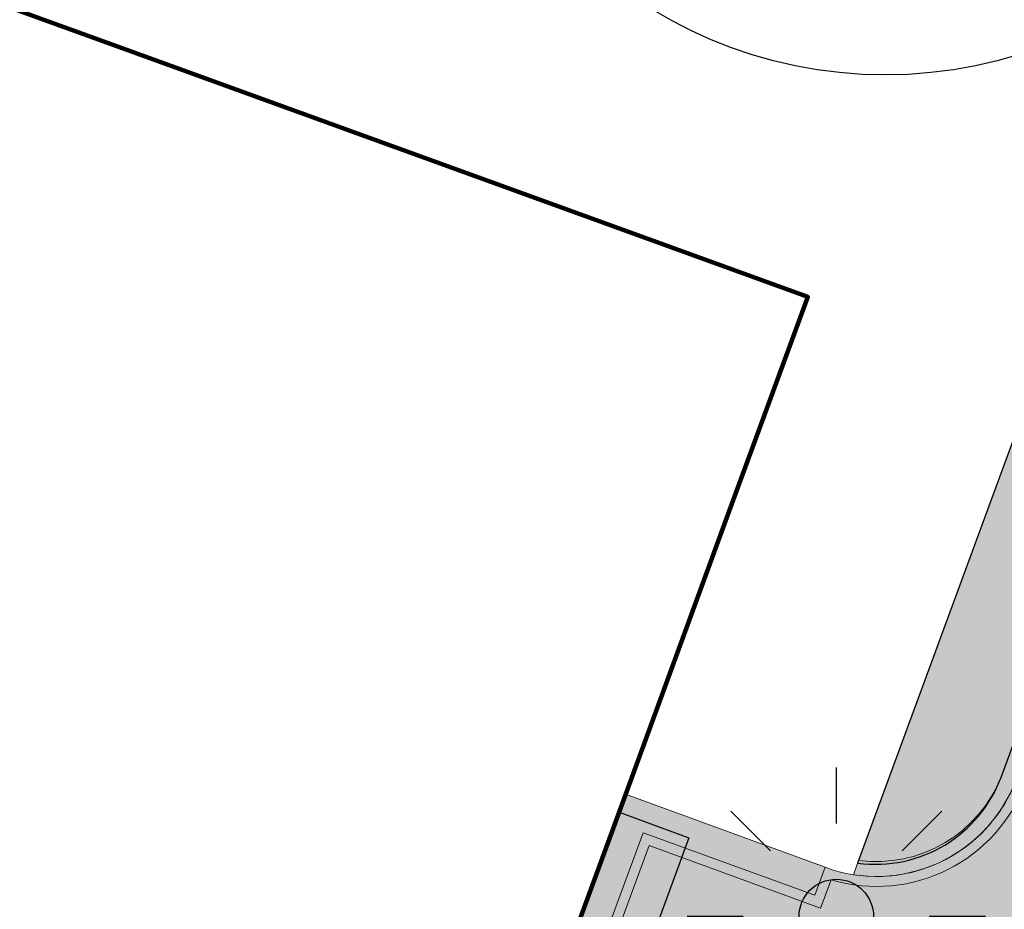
# Model space of a CAD drawing. Header units: metres. Extents: x 154038 to 155227, y 461678 to 462519.
# Tile 120 of 256: x 154568.09 to 154574.7, y 462279.4 to 462285.37. Entities that reach past the tile are written whole.
import ezdxf

# ---------------------------------------------------------------- set-up
doc = ezdxf.new("R2010")
doc.units = ezdxf.units.M
doc.linetypes.add('VH-OPSLUITBAND_100X200', pattern=[16, 8, -2, 4, -2])
for name, color, linetype, lineweight in [('B-GV-GR-BOOM-G', 82, 'Continuous', 25), ('B-GV-GR-BOOM-G2', 92, 'Continuous', 25), ('B-GV-GR-BOOM-S', 3, 'Continuous', 25), ('B-WE-OG-BEBOUWING-GV', 2, 'Continuous', 100), ('N-WE-KL-ET_LS_OV_LICHTMAST-G', 2, 'Continuous', 25), ('N-WE-KL-ET_LS_OV_LICHTMAST_4M-S', 1, 'Continuous', 25), ('N-WE-VH-KANTOPSLUITING_OPSLUITBAND_100X200-G', 150, 'VH-OPSLUITBAND_100X200', 0), ('N-WE-VH-KANTVERHARDING_TROTTOIR-ROLLAAG-G', 62, 'Continuous', 18), ('N-WE-VH-KANTVERHARDING_TROTTOIR-STREKLAAG-G', 220, 'Continuous', 18), ('N-WE-VH-VERHARDING_STRAATBAKSTEEN-TROTTOIR-HV_DF-G', 2, 'Continuous', 18)]:
    doc.layers.add(name, color=color, linetype=linetype, lineweight=lineweight)
doc.layers.add('N-GV-GR-GROENVOORZIENING_BLINDE_GEVEL_PARTICULIER_beplanting-G', color=40, linetype='Continuous')
doc.layers.add('N-GV-GR-GROENVOORZIENING_plantvakStraat_LAAG-G', color=3, linetype='Continuous')
doc.layers.add('N-GV-GR-GROENVOORZIENING_BLINDE_GEVEL_PARTICULIER_beplanting-V', color=7, linetype='Continuous', true_color=0x008c15)
doc.layers.add('N-GV-GR-GROENVOORZIENING_plantvakStraat_LAAG-V', color=7, linetype='Continuous', true_color=0xcedc00)
for name, color, linetype, lineweight, true_color in [('N-WE-VH-KANTOPSLUITING_OPSLUITBAND_100X200-V', 7, 'Continuous', 5, 0xbbbcbc), ('N-WE-VH-VERHARDING_STRAATBAKSTEEN-TROTTOIR-HV_DF-V', 7, 'Continuous', 18, 0xd14124), ('N-WE-VH-VERHARDING_STRAATBAKSTEEN_Rijbaan-KV_DF-V', 7, 'Continuous', 18, 0xb33d26)]:
    doc.layers.add(name, color=color, linetype=linetype, lineweight=lineweight, true_color=true_color)

# ---------------------------------------------------------------- blocks, each defined once
blk = doc.blocks.new('SKL-ET_OV_LICHTMAST-N')
at = {"layer": 'N-WE-KL-ET_LS_OV_LICHTMAST-G'}
for points in [[(0, 1), (0, 0.625)], [(-0.7071067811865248, 0.707106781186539), (-0.4419417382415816, 0.4419417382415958)], [(0.44194173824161, 0.4419417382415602), (0.7071067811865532, 0.7071067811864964)], [(-0.625, 0), (-1, 0)], [(1, 0), (0.625, 0)], [(-0.7071067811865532, -0.7071067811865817), (-0.4419417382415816, -0.44194173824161)], [(0.4419417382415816, -0.4419417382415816), (0.7071067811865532, -0.7071067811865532)], [(0, -0.625), (0, -1)]]:
    blk.add_lwpolyline(points, dxfattribs=at)
blk.add_circle((0, 0), 0.25, dxfattribs=at)
blk = doc.blocks.new('*U346')
at = {"layer": 'B-GV-GR-BOOM-G', "color": 0}
blk.add_circle((-2.455635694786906e-11, 1.70530256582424e-11), 3, dxfattribs=at)
at = {"layer": 'B-GV-GR-BOOM-G2', "color": 0}
blk.add_circle((0, 0), 0.25, dxfattribs=at)

msp = doc.modelspace()

# ---------------------------------------------------------------- hatches: boundary and pattern name
at = {"layer": 'N-GV-GR-GROENVOORZIENING_BLINDE_GEVEL_PARTICULIER_beplanting-V'}
h = msp.add_hatch(color=256, dxfattribs=at)
h.dxf.hatch_style = 1
h.paths.add_polyline_path([(154569.0801863, 462271.7749318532), (154572.1140000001, 462280.052), (154572.5834595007, 462279.8799278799), (154569.5496458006, 462271.602859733)])
at = {"layer": 'N-GV-GR-GROENVOORZIENING_plantvakStraat_LAAG-V'}
h = msp.add_hatch(color=256, dxfattribs=at)
h.dxf.hatch_style = 1
edge = h.paths.add_edge_path()
edge.add_line((154572.1586951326, 462288.660149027), (154571.5333, 462286.9227))
edge.add_line((154571.5333, 462286.9227), (154575.7851, 462285.3397))
edge.add_line((154575.7851, 462285.3397), (154573.7149688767, 462279.7098164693))
edge.add_arc((154573.8346004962, 462280.6018300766), 0.90000000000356, 262.3614067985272, 339.8497844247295)
edge.add_line((154574.6795139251, 462280.2917957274), (154576.4420621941, 462285.0951044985))
edge.add_line((154576.4420621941, 462285.0951044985), (154576.7408901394, 462285.9094724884))
edge.add_arc((154574.9571839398, 462286.5639894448), 1.90000006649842, 339.8497852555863, 429.6188197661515)
edge.add_line((154575.6188858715, 462288.3450427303), (154573.3187749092, 462289.1990587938))
edge.add_arc((154573.0055072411, 462288.3553388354), 0.8999999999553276, 69.63036995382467, 160.203649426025)
h = msp.add_hatch(color=256, dxfattribs=at)
h.dxf.hatch_style = 1
h.paths.add_polyline_path([(154569.0493383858, 462270.1753118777), (154572.2288057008, 462278.9123359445), (154574.0375243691, 462278.2519014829), (154576.5357804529, 462285.0602119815), (154575.7851, 462285.3397), (154573.6797, 462279.6139), (154573.4826, 462279.6864), (154573.4269999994, 462279.5700000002), (154572.113, 462280.052), (154568.56, 462270.357)])
at = {"layer": 'N-WE-VH-KANTOPSLUITING_OPSLUITBAND_100X200-V'}
h = msp.add_hatch(color=256, dxfattribs=at)
h.dxf.hatch_style = 1
edge = h.paths.add_edge_path()
edge.add_line((154575.6536933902, 462288.4387893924), (154573.3535824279, 462289.2928054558))
edge.add_arc((154573.0055072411, 462288.3553388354), 1.000000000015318, 69.63036995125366, 160.2036494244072)
edge.add_line((154572.0646048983, 462288.694016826), (154572.0464057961, 462288.6434567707))
edge.add_line((154572.0464057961, 462288.6434567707), (154572.1405, 462288.6096))
edge.add_line((154572.1405, 462288.6096), (154572.1586951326, 462288.660149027))
edge.add_arc((154573.0055072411, 462288.3553388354), 0.8999999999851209, 69.63036995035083, 160.2036494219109, ccw=False)
edge.add_line((154573.3187749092, 462289.1990587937), (154575.6188858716, 462288.3450427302))
edge.add_arc((154574.9571839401, 462286.5639894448), 1.900000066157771, -20.150214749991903, 69.61881977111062, ccw=False)
edge.add_line((154576.7408901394, 462285.9094724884), (154574.6795139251, 462280.2917957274))
edge.add_arc((154573.8398247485, 462280.6227489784), 0.90255635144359, 262.4657433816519, 338.4887253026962, ccw=False)
edge.add_line((154573.7214825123, 462279.7279847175), (154573.6870480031, 462279.6319377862))
edge.add_arc((154573.8412204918, 462280.6203411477), 1.000355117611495, 261.1343672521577, 338.7237608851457)
edge.add_line((154574.773393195, 462280.2573474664), (154576.8347694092, 462285.8750242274))
edge.add_arc((154574.9571839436, 462286.563989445), 2.000000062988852, 339.8497851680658, 429.6193973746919)
at = {"layer": 'N-WE-VH-VERHARDING_STRAATBAKSTEEN-TROTTOIR-HV_DF-V'}
h = msp.add_hatch(color=256, dxfattribs=at)
h.dxf.hatch_style = 1
edge = h.paths.add_edge_path()
edge.add_line((154579.3502365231, 462287.7746187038), (154577.9838782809, 462288.2819385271))
edge.add_arc((154578.1927234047, 462288.8444185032), 0.6000000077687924, 225.0222885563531, 249.6303690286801, ccw=False)
edge.add_line((154577.768624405, 462288.4199894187), (154576.3893446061, 462284.6611413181))
edge.add_line((154576.3893446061, 462284.6611413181), (154574.7800646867, 462280.2754910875))
edge.add_arc((154573.8412719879, 462280.6199736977), 1.00000000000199, 249.804782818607, 339.84978442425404, ccw=False)
edge.add_line((154573.4960521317, 462279.6814518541), (154572.1584287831, 462280.1734746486))
edge.add_line((154572.1584287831, 462280.1734746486), (154571.758357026, 462279.0841152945))
edge.add_line((154571.758357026, 462279.0841152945), (154572.3227396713, 462278.8780369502))
edge.add_line((154572.3227396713, 462278.8780369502), (154569.1772846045, 462270.2344769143))
edge.add_line((154569.1772846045, 462270.2344769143), (154569.4174565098, 462270.1427151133))
edge.add_line((154569.4174565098, 462270.1427151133), (154569.728969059, 462270.9839428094))
edge.add_arc((154579.2442516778, 462267.4509797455), 10.14999661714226, 121.493174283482, 159.6303633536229, ccw=False)
edge.add_arc((154571.4082981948, 462280.2415126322), 4.849999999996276, 301.493180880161, 339.7866536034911)
edge.add_line((154575.9595991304, 462278.5657561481), (154579.3502365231, 462287.7746187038))
at = {"layer": 'N-WE-VH-VERHARDING_STRAATBAKSTEEN_Rijbaan-KV_DF-V'}
h = msp.add_hatch(color=256, dxfattribs=at)
h.dxf.hatch_style = 1
edge = h.paths.add_edge_path()
edge.add_line((154346.3655189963, 462123.4474894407), (154339.6690574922, 462103.1804047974))
edge.add_line((154339.6690574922, 462103.1804047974), (154331.5193567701, 462083.4356807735))
edge.add_line((154331.5193567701, 462083.4356807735), (154321.8864262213, 462064.3270959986))
edge.add_line((154321.8864262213, 462064.3270959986), (154319.064452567, 462059.5558212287))
edge.add_line((154319.064452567, 462059.5558212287), (154316.2103360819, 462061.243890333))
edge.add_arc((154313.6649621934, 462056.9402788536), 4.999999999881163, 59.39777921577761, 149.4251789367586)
edge.add_line((154309.3601339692, 462059.4835943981), (154295.4018813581, 462035.8577883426))
edge.add_arc((154299.7067095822, 462033.3144727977), 4.999999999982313, 149.425178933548, 239.2784399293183)
edge.add_line((154297.1523773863, 462029.0161723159), (154310.3450331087, 462021.1762305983))
edge.add_arc((154317.2452423, 462033.549449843), 14.16719595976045, 240.8527758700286, 248.9522969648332)
edge.add_line((154312.1571632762, 462020.327464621), (154334.4042784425, 462011.1510402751))
edge.add_arc((154336.3108423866, 462015.7732706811), 4.999999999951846, 247.5849764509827, 256.0899883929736)
edge.add_line((154335.1088540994, 462010.9198982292), (154350.5998025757, 462007.0834033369))
edge.add_arc((154349.3978142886, 462002.2300308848), 5.000000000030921, 59.37977109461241, 76.0899883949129, ccw=False)
edge.add_line((154351.944540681, 462006.5328421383), (154352.6260687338, 462006.1294627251))
edge.add_arc((154355.1727951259, 462010.4322739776), 4.999999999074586, 239.3797710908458, 256.0899883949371)
edge.add_line((154353.9708068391, 462005.5789015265), (154356.9781779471, 462004.8340984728))
edge.add_line((154356.9781779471, 462004.8340984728), (154367.5271780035, 462002.1693614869))
edge.add_line((154367.5271780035, 462002.1693614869), (154370.594703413, 462001.3944872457))
edge.add_arc((154371.8192663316, 462006.2422130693), 5.000000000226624, 255.8233322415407, 334.7988763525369)
edge.add_line((154376.3433598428, 462004.1132278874), (154378.3551998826, 462008.3883879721))
edge.add_arc((154373.8311063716, 462010.5173731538), 5.000000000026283, 334.7988763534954, 345.8749618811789)
edge.add_line((154378.6799336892, 462009.2971790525), (154401.6515090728, 462100.5820018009))
edge.add_line((154401.6515090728, 462100.5820018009), (154406.9852191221, 462099.2397882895))
edge.add_line((154406.9852191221, 462099.2397882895), (154397.3315953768, 462060.8780600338))
edge.add_line((154397.3315953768, 462060.8780600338), (154396.6527595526, 462061.0488872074))
edge.add_line((154396.6527595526, 462061.0488872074), (154394.6715745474, 462053.1760217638))
edge.add_line((154394.6715745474, 462053.1760217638), (154395.3511736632, 462053.0050023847))
edge.add_line((154395.3511736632, 462053.0050023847), (154390.2256132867, 462032.6401919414))
edge.add_line((154390.2256132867, 462032.6401919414), (154389.5467596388, 462032.8109482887))
edge.add_line((154389.5467596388, 462032.8109482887), (154388.7372010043, 462029.5939109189))
edge.add_line((154388.7372010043, 462029.5939109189), (154389.4156288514, 462029.4214625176))
edge.add_line((154389.4156288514, 462029.4214625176), (154383.7651946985, 462006.9676746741))
edge.add_line((154383.7651946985, 462006.9676746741), (154376.807218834, 461992.1819759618))
edge.add_arc((154381.331312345, 461990.0529907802), 4.999999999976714, 154.7988763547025, 166.0156035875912)
edge.add_line((154376.4795044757, 461991.2612789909), (154371.1051861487, 461969.68365288))
edge.add_line((154371.1051861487, 461969.68365288), (154363.8723419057, 461953.1420104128))
edge.add_arc((154368.4536651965, 461951.1389210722), 5.000088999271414, 156.3836358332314, 248.3411709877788)
edge.add_line((154366.60823727, 461946.491848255), (154366.6592998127, 461946.4715747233))
edge.add_line((154366.6592998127, 461946.4715747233), (154352.2416857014, 461952.1958481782))
edge.add_arc((154354.0386536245, 461956.8622859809), 5.000473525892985, 248.939130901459, 336.380420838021)
edge.add_line((154358.6202168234, 461954.8587855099), (154365.8806715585, 461971.4635736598))
edge.add_line((154365.8806715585, 461971.4635736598), (154371.1315098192, 461992.5091953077))
edge.add_arc((154366.27970195, 461993.7174835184), 4.999999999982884, 346.0156035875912, 435.8233322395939)
edge.add_line((154367.5042648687, 461998.5652093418), (154356.1296396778, 462001.438503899))
edge.add_line((154356.1296396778, 462001.438503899), (154353.1565705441, 462002.1748154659))
edge.add_arc((154351.9545822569, 461997.321443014), 4.99999999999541, 76.08998839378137, 92.77818827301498)
edge.add_line((154351.7122345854, 462002.315566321), (154350.8803402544, 462002.2858641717))
edge.add_arc((154350.6379925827, 462007.2799874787), 4.999999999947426, 256.0899883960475, 272.778188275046, ccw=False)
edge.add_line((154349.4360042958, 462002.4266150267), (154337.7325265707, 462005.3251033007))
edge.add_arc((154337.2517312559, 462003.38375432), 1.999999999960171, 76.08998839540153, 165.7499673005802)
edge.add_line((154335.3132697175, 462003.8760620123), (154335.1888994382, 462003.3863540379))
edge.add_line((154335.1888994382, 462003.3863540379), (154331.809089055, 462004.2350527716))
edge.add_line((154331.809089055, 462004.2350527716), (154332.0188515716, 462005.1214022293))
edge.add_arc((154330.0726110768, 462005.5819974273), 1.999999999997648, 346.6854067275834, 427.584976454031)
edge.add_line((154330.8352366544, 462007.4308895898), (154310.3759552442, 462015.8698735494))
edge.add_arc((154317.2452423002, 462033.5494498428), 18.96719595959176, 240.6390520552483, 248.76667882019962, ccw=False)
edge.add_line((154307.9454396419, 462017.0186243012), (154294.2962136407, 462025.129890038))
edge.add_arc((154292.7636143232, 462022.5509097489), 2.999999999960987, 59.27843992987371, 165.8531268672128)
edge.add_line((154289.8545971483, 462023.2841348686), (154287.8359008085, 462015.2751044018))
edge.add_line((154287.8359008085, 462015.2751044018), (154283.8632318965, 462016.2799413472))
edge.add_line((154283.8632318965, 462016.2799413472), (154284.9895646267, 462020.85211158))
edge.add_line((154284.9895646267, 462020.85211158), (154281.4008986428, 462022.9723146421))
edge.add_line((154281.4008986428, 462022.9723146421), (154304.5232118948, 462062.1092541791))
edge.add_arc((154313.1334630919, 462057.0210789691), 10.00129754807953, 72.70910643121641, 149.419295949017, ccw=False)
edge.add_arc((154316.7007223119, 462068.4799534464), 2.000000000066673, 252.7032232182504, 333.2466271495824)
edge.add_line((154318.4866272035, 462067.5796514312), (154327.4245828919, 462085.3096333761))
edge.add_line((154327.4245828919, 462085.3096333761), (154335.4473333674, 462104.7467881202))
edge.add_line((154335.4473333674, 462104.7467881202), (154342.0407687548, 462124.7020604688))
edge.add_line((154342.0407687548, 462124.7020604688), (154352.1387758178, 462165.04183881))
edge.add_line((154352.1387758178, 462165.04183881), (154355.7628846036, 462164.1322223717))
edge.add_line((154355.7628846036, 462164.1322223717), (154353.9603339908, 462153.7867322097))
edge.add_line((154353.9603339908, 462153.7867322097), (154346.3655189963, 462123.4474894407))
edge = h.paths.add_edge_path(flags=17)
edge.add_arc((154735.5031688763, 462271.5015979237), 4.999999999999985, 125.9385176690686, 138.150287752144, ccw=False)
edge.add_line((154732.5685849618, 462275.549834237), (154735.8470371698, 462277.9263983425))
edge.add_arc((154736.4339539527, 462277.1167510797), 1.000000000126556, 44.27258667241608, 125.93851766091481, ccw=False)
edge.add_line((154737.1499807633, 462277.8148238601), (154732.334294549, 462282.9696525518))
edge.add_arc((154731.6182677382, 462282.2715797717), 1.000000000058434, -54.06148233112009, 44.272586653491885, ccw=False)
edge.add_line((154732.2051845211, 462281.4619325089), (154729.9240080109, 462279.8082978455))
edge.add_arc((154735.7931758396, 462271.7118252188), 9.999999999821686, 125.9385176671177, 159.8812514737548)
edge.add_line((154726.4033583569, 462275.1514949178), (154712.1371545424, 462236.2067526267))
edge.add_arc((154709.3202092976, 462237.2386535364), 3.000000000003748, 249.8812514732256, 339.8812514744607, ccw=False)
edge.add_line((154708.2883083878, 462234.4217082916), (154663.7725424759, 462250.7286845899))
edge.add_line((154663.7725424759, 462250.7286845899), (154656.1079703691, 462250.0630933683))
edge.add_line((154656.1079703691, 462250.0630933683), (154584.3613417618, 462276.2290524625))
edge.add_arc((154586.0632988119, 462280.9304984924), 5.000025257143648, 159.6304989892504, 250.09938210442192, ccw=False)
edge.add_line((154581.3759381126, 462282.6708726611), (154586.6440892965, 462297.0625800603))
edge.add_line((154586.6440892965, 462297.0625800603), (154545.8382322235, 462312.2135262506))
edge.add_line((154545.8382322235, 462312.2135262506), (154543.9238186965, 462307.0574598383))
edge.add_line((154543.9238186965, 462307.0574598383), (154578.6714521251, 462294.1558922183))
edge.add_arc((154577.6272265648, 462291.3434923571), 3.000000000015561, -20.21334639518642, 69.63036995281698, ccw=False)
edge.add_line((154580.442464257, 462290.3069419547), (154576.1003610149, 462278.5139286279))
edge.add_arc((154571.4082981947, 462280.2415126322), 5.000000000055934, 301.49318088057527, 339.7866536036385, ccw=False)
edge.add_arc((154579.2442544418, 462267.4509774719), 9.999999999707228, 121.4931808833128, 159.6303699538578)
edge.add_line((154569.869588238, 462270.9317293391), (154560.0751634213, 462244.5540653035))
edge.add_arc((154557.2717091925, 462245.6220748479), 2.999999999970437, 249.9106884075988, 339.14506041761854, ccw=False)
edge.add_line((154556.2412556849, 462242.8045998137), (154537.0470548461, 462249.8246199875))
edge.add_arc((154536.360085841, 462247.9463032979), 2.000000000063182, 69.9106884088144, 159.7067651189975)
edge.add_line((154534.484226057, 462248.6399531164), (154518.7866293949, 462206.1884314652))
edge.add_line((154518.7866293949, 462206.1884314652), (154517.1266457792, 462201.6684760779))
edge.add_line((154517.1266457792, 462201.6684760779), (154504.0308506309, 462166.2479160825))
edge.add_line((154504.0308506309, 462166.2479160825), (154508.5329932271, 462164.5833704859))
edge.add_line((154508.5329932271, 462164.5833704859), (154521.6305956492, 462200.0088186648))
edge.add_line((154521.6305956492, 462200.0088186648), (154523.2905399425, 462204.5286669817))
edge.add_line((154523.2905399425, 462204.5286669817), (154536.2906664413, 462239.6853322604))
edge.add_arc((154540.9803159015, 462237.9512077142), 5.000000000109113, 69.91068840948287, 159.706765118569, ccw=False)
edge.add_line((154542.6977384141, 462242.6469994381), (154554.4056087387, 462238.3650037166))
edge.add_arc((154557.1538001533, 462245.8775869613), 7.999466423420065, 249.90688527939, 339.6332798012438)
edge.add_line((154564.6531743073, 462243.093552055), (154574.4386699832, 462269.447448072))
edge.add_arc((154579.1259759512, 462267.7069990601), 5.000000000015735, 69.96311292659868, 159.6294766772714, ccw=False)
edge.add_line((154580.8391011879, 462272.4043602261), (154655.4630948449, 462245.1890275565))
edge.add_line((154655.4630948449, 462245.1890275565), (154663.1240823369, 462245.8543074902))
edge.add_line((154663.1240823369, 462245.8543074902), (154713.9613245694, 462227.2316535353))
edge.add_line((154713.9613245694, 462227.2316535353), (154727.5885351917, 462264.4320337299))
edge.add_arc((154730.4054804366, 462263.4001328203), 2.999999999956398, 69.882642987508, 159.8812514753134, ccw=False)
edge.add_line((154731.4373129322, 462266.2171031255), (154749.540967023, 462259.5858871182))
edge.add_line((154749.540967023, 462259.5858871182), (154751.0397480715, 462263.6249638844))
edge.add_line((154751.0397480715, 462263.6249638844), (154734.4045412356, 462269.7183000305))
edge.add_arc((154736.1283149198, 462274.4117704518), 5.000006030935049, 197.6182283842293, 249.83320066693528, ccw=False)
edge.add_arc((154733.2690260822, 462273.5037486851), 2.000000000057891, 138.1345799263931, 197.6182116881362, ccw=False)
edge.add_line((154731.7795971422, 462274.8385151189), (154731.7786818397, 462274.8374930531))
edge = h.paths.add_edge_path(flags=0)
edge.add_arc((154536.360085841, 462247.9463032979), 2.000000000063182, 69.9106884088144, 159.7067651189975, ccw=False)
edge.add_arc((154536.360085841, 462247.9463032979), 2.000000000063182, 69.9106884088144, 159.7067651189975)
edge = h.paths.add_edge_path(flags=0)
edge.add_arc((154735.7931758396, 462271.7118252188), 9.999999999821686, 125.93851766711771, 159.8812514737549, ccw=False)
edge.add_arc((154735.7931758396, 462271.7118252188), 9.999999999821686, 125.9385176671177, 159.8812514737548)
edge = h.paths.add_edge_path(flags=17)
edge.add_arc((154735.5031688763, 462271.5015979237), 4.999999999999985, 125.9385176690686, 138.150287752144)
edge.add_line((154731.7795971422, 462274.8385151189), (154731.7786818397, 462274.8374930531))
edge.add_arc((154733.2690260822, 462273.5037486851), 2.000000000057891, 138.134579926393, 197.6182116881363)
edge.add_arc((154736.1283149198, 462274.4117704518), 5.000006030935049, 197.6182283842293, 249.8332006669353)
edge.add_line((154751.0397480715, 462263.6249638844), (154734.4045412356, 462269.7183000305))
edge.add_line((154749.540967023, 462259.5858871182), (154751.0397480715, 462263.6249638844))
edge.add_line((154731.4373129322, 462266.2171031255), (154749.540967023, 462259.5858871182))
edge.add_arc((154730.4054804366, 462263.4001328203), 2.999999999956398, 69.88264298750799, 159.8812514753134)
edge.add_line((154713.9613245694, 462227.2316535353), (154727.5885351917, 462264.4320337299))
edge.add_line((154663.1240823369, 462245.8543074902), (154713.9613245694, 462227.2316535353))
edge.add_line((154655.4630948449, 462245.1890275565), (154663.1240823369, 462245.8543074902))
edge.add_line((154580.8391011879, 462272.4043602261), (154655.4630948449, 462245.1890275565))
edge.add_arc((154579.1259759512, 462267.7069990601), 5.000000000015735, 69.96311292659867, 159.6294766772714)
edge.add_line((154564.6531743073, 462243.093552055), (154574.4386699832, 462269.447448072))
edge.add_arc((154557.1538001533, 462245.8775869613), 7.999466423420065, 249.90688527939, 339.6332798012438)
edge.add_line((154542.6977384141, 462242.6469994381), (154554.4056087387, 462238.3650037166))
edge.add_arc((154540.9803159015, 462237.9512077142), 5.000000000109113, 69.9106884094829, 159.706765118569)
edge.add_line((154523.2905399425, 462204.5286669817), (154536.2906664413, 462239.6853322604))
edge.add_line((154521.6305956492, 462200.0088186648), (154523.2905399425, 462204.5286669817))
edge.add_line((154508.5329932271, 462164.5833704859), (154521.6305956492, 462200.0088186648))
edge.add_line((154504.0308506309, 462166.2479160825), (154508.5329932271, 462164.5833704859))
edge.add_line((154517.1266457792, 462201.6684760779), (154504.0308506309, 462166.2479160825))
edge.add_line((154518.7866293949, 462206.1884314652), (154517.1266457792, 462201.6684760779))
edge.add_line((154534.484226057, 462248.6399531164), (154518.7866293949, 462206.1884314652))
edge.add_arc((154536.360085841, 462247.9463032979), 2.000000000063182, 69.9106884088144, 159.7067651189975)
edge.add_line((154556.2412556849, 462242.8045998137), (154537.0470548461, 462249.8246199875))
edge.add_arc((154557.2717091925, 462245.6220748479), 2.999999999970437, 249.9106884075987, 339.1450604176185)
edge.add_line((154569.869588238, 462270.9317293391), (154560.0751634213, 462244.5540653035))
edge.add_arc((154579.2442544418, 462267.4509774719), 9.999999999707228, 121.4931808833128, 159.6303699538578)
edge.add_arc((154571.4082981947, 462280.2415126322), 5.000000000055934, 301.4931808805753, 339.7866536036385)
edge.add_line((154580.442464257, 462290.3069419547), (154576.1003610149, 462278.5139286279))
edge.add_arc((154577.6272265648, 462291.3434923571), 3.000000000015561, 339.7866536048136, 429.6303699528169)
edge.add_line((154543.9238186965, 462307.0574598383), (154578.6714521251, 462294.1558922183))
edge.add_line((154545.8382322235, 462312.2135262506), (154543.9238186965, 462307.0574598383))
edge.add_line((154586.6440892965, 462297.0625800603), (154545.8382322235, 462312.2135262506))
edge.add_line((154581.3759381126, 462282.6708726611), (154586.6440892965, 462297.0625800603))
edge.add_arc((154586.0632988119, 462280.9304984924), 5.000025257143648, 159.6304989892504, 250.0993821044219)
edge.add_line((154656.1079703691, 462250.0630933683), (154584.3613417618, 462276.2290524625))
edge.add_line((154663.7725424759, 462250.7286845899), (154656.1079703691, 462250.0630933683))
edge.add_line((154708.2883083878, 462234.4217082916), (154663.7725424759, 462250.7286845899))
edge.add_arc((154709.3202092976, 462237.2386535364), 3.000000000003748, 249.8812514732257, 339.8812514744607)
edge.add_line((154726.4033583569, 462275.1514949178), (154712.1371545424, 462236.2067526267))
edge.add_arc((154735.7931758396, 462271.7118252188), 9.999999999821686, 125.9385176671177, 159.8812514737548)
edge.add_line((154732.2051845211, 462281.4619325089), (154729.9240080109, 462279.8082978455))
edge.add_arc((154731.6182677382, 462282.2715797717), 1.000000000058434, 305.9385176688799, 404.2725866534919)
edge.add_line((154732.334294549, 462282.9696525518), (154737.1499807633, 462277.8148238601))
edge.add_arc((154736.4339539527, 462277.1167510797), 1.000000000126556, 44.27258667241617, 125.9385176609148)
edge.add_line((154735.8470371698, 462277.9263983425), (154732.5685849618, 462275.549834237))
edge = h.paths.add_edge_path(flags=0)
edge.add_arc((154736.1283149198, 462274.4117704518), 5.000006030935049, 197.6182283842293, 249.8332006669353)
edge.add_arc((154736.1283149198, 462274.4117704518), 5.000006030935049, 197.6182283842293, 249.8332006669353)
edge = h.paths.add_edge_path(flags=0)
edge.add_arc((154733.2690260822, 462273.5037486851), 2.000000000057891, 138.134579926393, 197.6182116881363)
edge.add_arc((154733.2690260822, 462273.5037486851), 2.000000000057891, 138.134579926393, 197.6182116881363)
edge = h.paths.add_edge_path(flags=0)
edge.add_line((154731.7795971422, 462274.8385151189), (154731.7786818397, 462274.8374930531))
edge.add_line((154731.7795971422, 462274.8385151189), (154731.7786818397, 462274.8374930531))
edge = h.paths.add_edge_path(flags=0)
edge.add_arc((154735.5031688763, 462271.5015979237), 4.999999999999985, 125.9385176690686, 138.150287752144)
edge.add_arc((154735.5031688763, 462271.5015979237), 4.999999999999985, 125.9385176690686, 138.150287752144)
edge = h.paths.add_edge_path(flags=0)
edge.add_line((154732.2051845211, 462281.4619325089), (154729.9240080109, 462279.8082978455))
edge.add_line((154732.2051845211, 462281.4619325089), (154729.9240080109, 462279.8082978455))
edge = h.paths.add_edge_path(flags=0)
edge.add_arc((154731.6182677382, 462282.2715797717), 1.000000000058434, 305.9385176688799, 404.2725866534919)
edge.add_arc((154731.6182677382, 462282.2715797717), 1.000000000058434, 305.9385176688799, 404.2725866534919)
edge = h.paths.add_edge_path(flags=0)
edge.add_line((154737.1499807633, 462277.8148238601), (154732.334294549, 462282.9696525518))
edge.add_line((154737.1499807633, 462277.8148238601), (154732.334294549, 462282.9696525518))
edge = h.paths.add_edge_path(flags=0)
edge.add_arc((154736.4339539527, 462277.1167510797), 1.000000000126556, 44.27258667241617, 125.9385176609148)
edge.add_arc((154736.4339539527, 462277.1167510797), 1.000000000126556, 44.27258667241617, 125.9385176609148)
edge = h.paths.add_edge_path(flags=0)
edge.add_line((154732.5685849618, 462275.549834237), (154735.8470371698, 462277.9263983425))
edge.add_line((154732.5685849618, 462275.549834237), (154735.8470371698, 462277.9263983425))
edge = h.paths.add_edge_path(flags=0)
edge.add_line((154556.2412556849, 462242.8045998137), (154537.0470548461, 462249.8246199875))
edge.add_line((154556.2412556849, 462242.8045998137), (154537.0470548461, 462249.8246199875))
edge = h.paths.add_edge_path(flags=0)
edge.add_arc((154557.2717091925, 462245.6220748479), 2.999999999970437, 249.9106884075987, 339.1450604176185)
edge.add_arc((154557.2717091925, 462245.6220748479), 2.999999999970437, 249.9106884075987, 339.1450604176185)
edge = h.paths.add_edge_path(flags=0)
edge.add_line((154569.869588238, 462270.9317293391), (154560.0751634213, 462244.5540653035))
edge.add_line((154569.869588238, 462270.9317293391), (154560.0751634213, 462244.5540653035))
edge = h.paths.add_edge_path(flags=0)
edge.add_arc((154579.2442544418, 462267.4509774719), 9.999999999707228, 121.4931808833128, 159.6303699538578)
edge.add_arc((154579.2442544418, 462267.4509774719), 9.999999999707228, 121.4931808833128, 159.6303699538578)
edge = h.paths.add_edge_path(flags=0)
edge.add_arc((154571.4082981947, 462280.2415126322), 5.000000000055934, 301.4931808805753, 339.7866536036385)
edge.add_arc((154571.4082981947, 462280.2415126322), 5.000000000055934, 301.4931808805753, 339.7866536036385)
edge = h.paths.add_edge_path(flags=0)
edge.add_line((154580.442464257, 462290.3069419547), (154576.1003610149, 462278.5139286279))
edge.add_line((154580.442464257, 462290.3069419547), (154576.1003610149, 462278.5139286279))
edge = h.paths.add_edge_path(flags=0)
edge.add_arc((154577.6272265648, 462291.3434923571), 3.000000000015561, 339.7866536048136, 429.6303699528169)
edge.add_arc((154577.6272265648, 462291.3434923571), 3.000000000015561, 339.7866536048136, 429.6303699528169)
edge = h.paths.add_edge_path(flags=0)
edge.add_line((154543.9238186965, 462307.0574598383), (154578.6714521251, 462294.1558922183))
edge.add_line((154543.9238186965, 462307.0574598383), (154578.6714521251, 462294.1558922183))
edge = h.paths.add_edge_path(flags=0)
edge.add_line((154545.8382322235, 462312.2135262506), (154543.9238186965, 462307.0574598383))
edge.add_line((154545.8382322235, 462312.2135262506), (154543.9238186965, 462307.0574598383))
edge = h.paths.add_edge_path(flags=0)
edge.add_line((154586.6440892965, 462297.0625800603), (154545.8382322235, 462312.2135262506))
edge.add_line((154586.6440892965, 462297.0625800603), (154545.8382322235, 462312.2135262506))
edge = h.paths.add_edge_path(flags=0)
edge.add_line((154581.3759381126, 462282.6708726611), (154586.6440892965, 462297.0625800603))
edge.add_line((154581.3759381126, 462282.6708726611), (154586.6440892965, 462297.0625800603))
edge = h.paths.add_edge_path(flags=0)
edge.add_arc((154586.0632988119, 462280.9304984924), 5.000025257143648, 159.6304989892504, 250.0993821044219)
edge.add_arc((154586.0632988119, 462280.9304984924), 5.000025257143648, 159.6304989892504, 250.0993821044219)
edge = h.paths.add_edge_path(flags=0)
edge.add_line((154656.1079703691, 462250.0630933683), (154584.3613417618, 462276.2290524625))
edge.add_line((154656.1079703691, 462250.0630933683), (154584.3613417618, 462276.2290524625))
edge = h.paths.add_edge_path(flags=0)
edge.add_line((154663.7725424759, 462250.7286845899), (154656.1079703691, 462250.0630933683))
edge.add_line((154663.7725424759, 462250.7286845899), (154656.1079703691, 462250.0630933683))
edge = h.paths.add_edge_path(flags=0)
edge.add_line((154708.2883083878, 462234.4217082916), (154663.7725424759, 462250.7286845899))
edge.add_line((154708.2883083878, 462234.4217082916), (154663.7725424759, 462250.7286845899))
edge = h.paths.add_edge_path(flags=0)
edge.add_arc((154709.3202092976, 462237.2386535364), 3.000000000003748, 249.8812514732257, 339.8812514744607)
edge.add_arc((154709.3202092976, 462237.2386535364), 3.000000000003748, 249.8812514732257, 339.8812514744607)
edge = h.paths.add_edge_path(flags=0)
edge.add_line((154726.4033583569, 462275.1514949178), (154712.1371545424, 462236.2067526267))
edge.add_line((154726.4033583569, 462275.1514949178), (154712.1371545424, 462236.2067526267))
edge = h.paths.add_edge_path(flags=0)
edge.add_line((154751.0397480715, 462263.6249638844), (154734.4045412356, 462269.7183000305))
edge.add_line((154751.0397480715, 462263.6249638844), (154734.4045412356, 462269.7183000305))
edge = h.paths.add_edge_path(flags=0)
edge.add_line((154749.540967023, 462259.5858871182), (154751.0397480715, 462263.6249638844))
edge.add_line((154749.540967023, 462259.5858871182), (154751.0397480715, 462263.6249638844))
edge = h.paths.add_edge_path(flags=0)
edge.add_line((154731.4373129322, 462266.2171031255), (154749.540967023, 462259.5858871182))
edge.add_line((154731.4373129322, 462266.2171031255), (154749.540967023, 462259.5858871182))
edge = h.paths.add_edge_path(flags=0)
edge.add_arc((154730.4054804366, 462263.4001328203), 2.999999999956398, 69.88264298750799, 159.8812514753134)
edge.add_arc((154730.4054804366, 462263.4001328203), 2.999999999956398, 69.88264298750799, 159.8812514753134)
edge = h.paths.add_edge_path(flags=0)
edge.add_line((154713.9613245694, 462227.2316535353), (154727.5885351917, 462264.4320337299))
edge.add_line((154713.9613245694, 462227.2316535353), (154727.5885351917, 462264.4320337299))
edge = h.paths.add_edge_path(flags=0)
edge.add_line((154663.1240823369, 462245.8543074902), (154713.9613245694, 462227.2316535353))
edge.add_line((154663.1240823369, 462245.8543074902), (154713.9613245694, 462227.2316535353))
edge = h.paths.add_edge_path(flags=0)
edge.add_line((154655.4630948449, 462245.1890275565), (154663.1240823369, 462245.8543074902))
edge.add_line((154655.4630948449, 462245.1890275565), (154663.1240823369, 462245.8543074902))
edge = h.paths.add_edge_path(flags=0)
edge.add_line((154580.8391011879, 462272.4043602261), (154655.4630948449, 462245.1890275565))
edge.add_line((154580.8391011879, 462272.4043602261), (154655.4630948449, 462245.1890275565))
edge = h.paths.add_edge_path(flags=0)
edge.add_arc((154579.1259759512, 462267.7069990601), 5.000000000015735, 69.96311292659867, 159.6294766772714)
edge.add_arc((154579.1259759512, 462267.7069990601), 5.000000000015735, 69.96311292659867, 159.6294766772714)
edge = h.paths.add_edge_path(flags=0)
edge.add_line((154564.6531743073, 462243.093552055), (154574.4386699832, 462269.447448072))
edge.add_line((154564.6531743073, 462243.093552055), (154574.4386699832, 462269.447448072))
edge = h.paths.add_edge_path(flags=0)
edge.add_arc((154557.1538001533, 462245.8775869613), 7.999466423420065, 249.90688527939, 339.6332798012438)
edge.add_arc((154557.1538001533, 462245.8775869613), 7.999466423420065, 249.90688527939, 339.6332798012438)
edge = h.paths.add_edge_path(flags=0)
edge.add_line((154542.6977384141, 462242.6469994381), (154554.4056087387, 462238.3650037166))
edge.add_line((154542.6977384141, 462242.6469994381), (154554.4056087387, 462238.3650037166))
edge = h.paths.add_edge_path(flags=0)
edge.add_arc((154540.9803159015, 462237.9512077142), 5.000000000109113, 69.9106884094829, 159.706765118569)
edge.add_arc((154540.9803159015, 462237.9512077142), 5.000000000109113, 69.9106884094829, 159.706765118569)
edge = h.paths.add_edge_path(flags=0)
edge.add_line((154523.2905399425, 462204.5286669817), (154536.2906664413, 462239.6853322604))
edge.add_line((154523.2905399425, 462204.5286669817), (154536.2906664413, 462239.6853322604))
edge = h.paths.add_edge_path(flags=0)
edge.add_line((154521.6305956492, 462200.0088186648), (154523.2905399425, 462204.5286669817))
edge.add_line((154521.6305956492, 462200.0088186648), (154523.2905399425, 462204.5286669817))
edge = h.paths.add_edge_path(flags=0)
edge.add_line((154508.5329932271, 462164.5833704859), (154521.6305956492, 462200.0088186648))
edge.add_line((154508.5329932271, 462164.5833704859), (154521.6305956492, 462200.0088186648))
edge = h.paths.add_edge_path(flags=0)
edge.add_line((154504.0308506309, 462166.2479160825), (154508.5329932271, 462164.5833704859))
edge.add_line((154504.0308506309, 462166.2479160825), (154508.5329932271, 462164.5833704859))
edge = h.paths.add_edge_path(flags=0)
edge.add_line((154517.1266457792, 462201.6684760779), (154504.0308506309, 462166.2479160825))
edge.add_line((154517.1266457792, 462201.6684760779), (154504.0308506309, 462166.2479160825))
edge = h.paths.add_edge_path(flags=0)
edge.add_line((154518.7866293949, 462206.1884314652), (154517.1266457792, 462201.6684760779))
edge.add_line((154518.7866293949, 462206.1884314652), (154517.1266457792, 462201.6684760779))
edge = h.paths.add_edge_path(flags=0)
edge.add_line((154534.484226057, 462248.6399531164), (154518.7866293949, 462206.1884314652))
edge.add_line((154534.484226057, 462248.6399531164), (154518.7866293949, 462206.1884314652))
edge = h.paths.add_edge_path(flags=17)
edge.add_line((154302.5191957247, 462047.9045891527), (154309.3601339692, 462059.4835943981))
edge.add_arc((154313.6649621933, 462056.9402788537), 4.999999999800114, 59.39777921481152, 149.4251789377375, ccw=False)
edge.add_line((154316.2103360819, 462061.243890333), (154319.064452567, 462059.5558212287))

# ---------------------------------------------------------------- linework, layer by layer
at = {"layer": 'B-WE-OG-BEBOUWING-GV'}
msp.add_lwpolyline([(154572.855, 462282.078), (154572.114, 462280.052), (154569.0801862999, 462271.7749318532), (154551.57, 462278.18), (154552.78, 462281.48), (154536.695, 462287.353), (154535.756, 462287.696), (154540.053, 462299.42), (154541.048, 462299.056), (154541.69, 462298.82), (154544.595, 462297.756), (154547.673, 462296.628), (154556.056, 462293.556), (154557.575, 462293), (154556.47, 462289.65), (154557.488, 462289.28), (154566.105, 462286.151), (154568.91, 462285.133), (154573.3806932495, 462283.5105709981)], close=True, dxfattribs=at)
msp.add_lwpolyline([(154572.855, 462282.078), (154572.114, 462280.052), (154569.0801862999, 462271.7749318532), (154551.57, 462278.18), (154552.78, 462281.48), (154536.695, 462287.353), (154535.756, 462287.696), (154540.053, 462299.42), (154541.048, 462299.056), (154541.69, 462298.82), (154544.595, 462297.756), (154547.673, 462296.628), (154556.056, 462293.556), (154557.575, 462293), (154556.47, 462289.65), (154557.488, 462289.28), (154566.105, 462286.151), (154568.91, 462285.133), (154573.3806932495, 462283.5105709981)], close=True, dxfattribs=at)
at = {"layer": 'N-GV-GR-GROENVOORZIENING_BLINDE_GEVEL_PARTICULIER_beplanting-G'}
msp.add_lwpolyline([(154569.0801863, 462271.7749318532), (154572.1140000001, 462280.052), (154572.5834595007, 462279.8799278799), (154569.5496458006, 462271.602859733)], close=True, dxfattribs=at)
at = {"layer": 'N-GV-GR-GROENVOORZIENING_plantvakStraat_LAAG-G'}
msp.add_lwpolyline([(154572.1586951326, 462288.660149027), (154571.5333, 462286.9227), (154575.7851, 462285.3397), (154573.7149688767, 462279.7098164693, 0.3516082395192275), (154574.6795139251, 462280.2917957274), (154576.4420621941, 462285.0951044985), (154576.7408901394, 462285.9094724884, 0.4130333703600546), (154575.6188858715, 462288.3450427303), (154573.3187749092, 462289.1990587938, 0.4171471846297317)], format="xyb", close=True, dxfattribs=at)
at = {"layer": 'N-WE-VH-KANTOPSLUITING_OPSLUITBAND_100X200-G'}
msp.add_lwpolyline([(154575.6536933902, 462288.4387893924), (154573.3535824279, 462289.2928054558, 0.4171471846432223), (154572.0646048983, 462288.694016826), (154572.0464057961, 462288.6434567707), (154572.1405, 462288.6096), (154572.1586951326, 462288.660149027, -0.4171471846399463), (154573.3187749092, 462289.1990587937), (154575.6188858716, 462288.3450427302, -0.4130333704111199), (154576.7408901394, 462285.9094724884), (154574.6795139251, 462280.2917957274, -0.3444397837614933), (154573.7214825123, 462279.7279847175), (154573.6870480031, 462279.6319377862, 0.3521035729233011), (154574.773393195, 462280.2573474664), (154576.8347694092, 462285.8750242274, 0.413036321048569)], format="xyb", close=True, dxfattribs=at)
at = {"layer": 'N-WE-VH-KANTVERHARDING_TROTTOIR-ROLLAAG-G'}
msp.add_lwpolyline([(154573.4959563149, 462279.6814870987), (154573.4270081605, 462279.4937474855), (154572.2761818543, 462279.9139595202), (154571.9460966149, 462279.015167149)], dxfattribs=at)
at = {"layer": 'N-WE-VH-KANTVERHARDING_TROTTOIR-STREKLAAG-G'}
msp.add_lwpolyline([(154576.8985674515, 462285.8552645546), (154576.4519620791, 462284.638164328), (154574.8426821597, 462280.2525140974, -0.3962496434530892), (154573.5362796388, 462279.5978051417), (154573.4666679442, 462279.4082587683), (154572.3158416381, 462279.828470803), (154572.0318734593, 462279.0552510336), (154572.4082029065, 462278.9178383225), (154569.2624118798, 462270.2733550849), (154569.3783096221, 462270.2290743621), (154569.6664199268, 462271.0071051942, -0.1679580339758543), (154573.907080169, 462276.1627815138, 0.1686592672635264), (154575.8970070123, 462278.5888021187), (154579.2646612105, 462287.7352430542)], format="xyb", dxfattribs=at)
msp.add_lwpolyline([(154573.4730259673, 462279.6188524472), (154573.4729621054, 462279.6188759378)], dxfattribs=at)
at = {"layer": 'N-WE-VH-VERHARDING_STRAATBAKSTEEN-TROTTOIR-HV_DF-G'}
msp.add_lwpolyline([(154579.3502365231, 462287.7746187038), (154577.9838782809, 462288.2819385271, -0.1077875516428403), (154577.768624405, 462288.4199894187), (154576.3893446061, 462284.6611413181), (154574.7800646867, 462280.2754910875, -0.4144436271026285), (154573.4960521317, 462279.6814518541), (154572.1584287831, 462280.1734746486), (154571.758357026, 462279.0841152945), (154572.3227396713, 462278.8780369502), (154569.1772846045, 462270.2344769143), (154569.4174565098, 462270.1427151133), (154569.728969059, 462270.9839428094, -0.1679580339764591), (154573.9419240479, 462276.1059062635, 0.1686592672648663), (154575.9595991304, 462278.5657561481)], format="xyb", close=True, dxfattribs=at)

# ---------------------------------------------------------------- block references
at = {"layer": 'B-GV-GR-BOOM-S'}
msp.add_blockref('*U346', (154573.9000005, 462287.999997), dxfattribs=at)
at = {"layer": 'N-WE-KL-ET_LS_OV_LICHTMAST_4M-S'}
msp.add_blockref('SKL-ET_OV_LICHTMAST-N', (154573.571630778, 462279.3511643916), dxfattribs=at)

doc.saveas('drawing.dxf')
